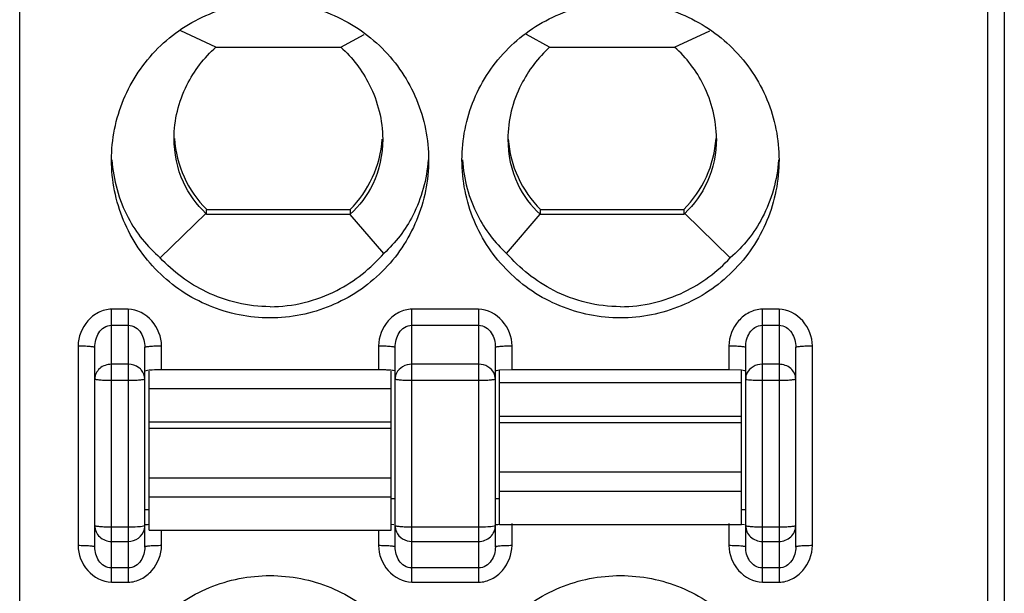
# Model space of a CAD drawing. Header units: inches. Extents: x 6243 to 6599, y -2722 to -2448.
# Tile 7 of 23: x 6427.27 to 6439.07, y -2620.41 to -2613.54. Entities that reach past the tile are written whole.
import ezdxf

# ---------------------------------------------------------------- set-up
doc = ezdxf.new("R2010")
doc.units = ezdxf.units.IN
doc.header["$LTSCALE"] = 5
doc.header["$MEASUREMENT"] = 0
doc.layers.get('0').update_dxf_attribs({"linetype": 'CONTINUOUS'})

msp = doc.modelspace()

# ---------------------------------------------------------------- linework, layer by layer
at = {"color": 7, "linetype": 'Continuous'}
for p, q in [((6427.27, -2637.146), (6427.27, -2566.25)), ((6438.87, -2610.47), (6438.87, -2635.399)), ((6439.07, -2637.546), (6439.07, -2610.47)), ((6429.621, -2613.863), (6429.199, -2613.669)), ((6435.118, -2613.863), (6435.54, -2613.669)), ((6431.118, -2613.863), (6431.396, -2613.711)), ((6433.621, -2613.863), (6433.344, -2613.711)), ((6429.621, -2613.863), (6431.118, -2613.863)), ((6433.621, -2613.863), (6435.118, -2613.863)), ((6429.12, -2614.959), (6429.12, -2614.958)), ((6431.229, -2615.812), (6429.51, -2615.812)), ((6429.51, -2615.868), (6429.51, -2615.812)), ((6431.229, -2615.812), (6431.229, -2615.868)), ((6435.229, -2615.812), (6433.51, -2615.812)), ((6433.51, -2615.868), (6433.51, -2615.812)), ((6435.229, -2615.812), (6435.229, -2615.868)), ((6428.953, -2616.388), (6429.5, -2615.856)), ((6431.231, -2615.868), (6429.51, -2615.868)), ((6431.634, -2616.336), (6431.231, -2615.868)), ((6433.105, -2616.336), (6433.509, -2615.867)), ((6435.229, -2615.868), (6433.508, -2615.868)), ((6435.786, -2616.388), (6435.24, -2615.856)), ((6428.57, -2617.005), (6428.37, -2617.005)), ((6428.37, -2620.276), (6428.37, -2617.005)), ((6428.57, -2617.005), (6428.57, -2620.276)), ((6432.77, -2617.005), (6431.97, -2617.005)), ((6431.97, -2620.276), (6431.97, -2617.005)), ((6432.77, -2617.005), (6432.77, -2620.276)), ((6436.37, -2617.005), (6436.17, -2617.005)), ((6436.17, -2620.276), (6436.17, -2617.005)), ((6436.37, -2617.005), (6436.37, -2620.276)), ((6428.37, -2617.197), (6428.57, -2617.197)), ((6431.97, -2617.197), (6432.77, -2617.197)), ((6436.17, -2617.197), (6436.37, -2617.197)), ((6427.97, -2617.443), (6427.97, -2619.838)), ((6428.17, -2619.855), (6428.17, -2617.461)), ((6428.77, -2619.855), (6428.77, -2617.461)), ((6428.97, -2617.731), (6428.97, -2617.443)), ((6431.57, -2617.443), (6431.57, -2617.731)), ((6431.77, -2619.855), (6431.77, -2617.461)), ((6432.97, -2619.855), (6432.97, -2617.461)), ((6433.17, -2617.731), (6433.17, -2617.443)), ((6435.77, -2617.443), (6435.77, -2617.731)), ((6435.97, -2619.855), (6435.97, -2617.461)), ((6436.57, -2619.855), (6436.57, -2617.461)), ((6436.77, -2619.838), (6436.77, -2617.443)), ((6428.57, -2617.665), (6428.37, -2617.665)), ((6432.77, -2617.665), (6431.97, -2617.665)), ((6436.37, -2617.665), (6436.17, -2617.665)), ((6428.785, -2617.742), (6428.77, -2617.749)), ((6428.82, -2619.652), (6428.82, -2617.749)), ((6431.57, -2617.731), (6428.97, -2617.731)), ((6431.72, -2619.652), (6431.72, -2617.749)), ((6433.17, -2617.731), (6433.02, -2617.737)), ((6433.02, -2619.582), (6433.02, -2617.737)), ((6435.77, -2617.731), (6433.17, -2617.731)), ((6435.92, -2617.737), (6435.77, -2617.731)), ((6435.92, -2619.582), (6435.92, -2617.737)), ((6428.37, -2617.856), (6428.57, -2617.856)), ((6431.97, -2617.856), (6432.77, -2617.856)), ((6435.92, -2617.888), (6433.02, -2617.888)), ((6435.97, -2617.839), (6435.985, -2617.846)), ((6436.17, -2617.856), (6436.37, -2617.856)), ((6431.72, -2617.958), (6428.82, -2617.958)), ((6433.02, -2618.287), (6435.92, -2618.287)), ((6428.82, -2618.356), (6431.72, -2618.356)), ((6435.92, -2618.366), (6433.02, -2618.366)), ((6431.72, -2618.436), (6428.82, -2618.436)), ((6433.02, -2618.955), (6435.92, -2618.955)), ((6428.82, -2619.025), (6431.72, -2619.025)), ((6435.92, -2619.189), (6433.02, -2619.189)), ((6431.72, -2619.259), (6428.82, -2619.259)), ((6431.72, -2619.274), (6431.77, -2619.274)), ((6432.97, -2619.274), (6433.02, -2619.274)), ((6428.77, -2619.404), (6428.82, -2619.404)), ((6435.92, -2619.404), (6435.97, -2619.404)), ((6428.77, -2619.599), (6428.754, -2619.606)), ((6431.721, -2619.58), (6431.754, -2619.585)), ((6432.97, -2619.599), (6432.954, -2619.606)), ((6433.02, -2619.583), (6435.92, -2619.583)), ((6433.17, -2619.838), (6433.17, -2619.574)), ((6435.77, -2619.574), (6435.77, -2619.838)), ((6435.921, -2619.58), (6435.954, -2619.585)), ((6428.57, -2619.617), (6428.37, -2619.617)), ((6428.82, -2619.652), (6431.72, -2619.652)), ((6428.97, -2619.838), (6428.97, -2619.652)), ((6431.57, -2619.652), (6431.57, -2619.838)), ((6432.77, -2619.617), (6431.97, -2619.617)), ((6436.37, -2619.617), (6436.17, -2619.617)), ((6428.37, -2619.788), (6428.57, -2619.788)), ((6431.97, -2619.788), (6432.77, -2619.788)), ((6436.17, -2619.788), (6436.37, -2619.788)), ((6428.57, -2620.105), (6428.37, -2620.105)), ((6432.77, -2620.105), (6431.97, -2620.105)), ((6436.37, -2620.105), (6436.17, -2620.105)), ((6428.37, -2620.276), (6428.57, -2620.276)), ((6431.97, -2620.276), (6432.77, -2620.276)), ((6436.17, -2620.276), (6436.37, -2620.276))]:
    msp.add_line(p, q, dxfattribs=at)
for centre, radius, start, end in [((6430.462, -2614.865), 1.342, 183.9402, 224.8602), ((6430.277, -2614.865), 1.342, 315.1409, 355.6633), ((6434.462, -2614.865), 1.342, 184.3367, 224.8591), ((6434.277, -2614.865), 1.342, 315.1398, 356.0329), ((6431.571, -2619.853), 2.122, 87.9568, 90.0398), ((6428.591, -2619.599), 0.179, 346.6143, 359.9251)]:
    msp.add_arc(centre, radius, start, end, dxfattribs=at)
for centre, start_param, end_param in [((6430.47, -2614.817), -3.943255, -3.931778), ((6434.27, -2614.817), -2.351408, -2.339931)]:
    msp.add_ellipse(centre, major_axis=(0, 1.495), ratio=0.903244, start_param=start_param, end_param=end_param, dxfattribs=at)
for points, knots in [([(6428.37, -2615.216), (6428.37, -2614.97), (6428.469, -2614.472), (6428.892, -2613.843), (6429.523, -2613.422), (6430.023, -2613.323), (6430.27, -2613.323)], [0, 0, 0, 0, 0.249548, 0.499358, 0.749533, 1, 1, 1, 1]), ([(6430.27, -2613.323), (6430.517, -2613.323), (6431.016, -2613.422), (6431.648, -2613.843), (6432.071, -2614.472), (6432.17, -2614.97), (6432.17, -2615.216)], [0, 0, 0, 0, 0.250466, 0.500634, 0.750444, 1, 1, 1, 1]), ([(6432.57, -2615.216), (6432.57, -2614.97), (6432.669, -2614.472), (6433.092, -2613.843), (6433.723, -2613.422), (6434.223, -2613.323), (6434.47, -2613.323)], [0, 0, 0, 0, 0.249548, 0.499358, 0.749533, 1, 1, 1, 1]), ([(6434.47, -2613.323), (6434.717, -2613.323), (6435.216, -2613.422), (6435.848, -2613.843), (6436.271, -2614.472), (6436.37, -2614.97), (6436.37, -2615.216)], [0, 0, 0, 0, 0.250466, 0.500634, 0.750444, 1, 1, 1, 1]), ([(6429.12, -2614.958), (6429.12, -2614.739), (6429.223, -2614.325), (6429.479, -2613.991), (6429.621, -2613.863)], [0, 0, 0, 0, 0.532776, 1, 1, 1, 1]), ([(6431.118, -2613.863), (6431.257, -2613.991), (6431.513, -2614.325), (6431.62, -2614.743), (6431.62, -2614.967)], [0, 0, 0, 0, 0.456422, 1, 1, 1, 1]), ([(6433.621, -2613.863), (6433.483, -2613.991), (6433.226, -2614.325), (6433.12, -2614.743), (6433.12, -2614.967)], [0, 0, 0, 0, 0.456422, 1, 1, 1, 1]), ([(6435.62, -2614.959), (6435.62, -2614.74), (6435.517, -2614.325), (6435.26, -2613.991), (6435.118, -2613.863)], [0, 0, 0, 0, 0.532778, 1, 1, 1, 1]), ([(6429.5, -2615.856), (6429.388, -2615.752), (6429.188, -2615.474), (6429.12, -2615.137), (6429.12, -2614.959)], [0, 0, 0, 0, 0.461205, 1, 1, 1, 1]), ([(6431.62, -2614.967), (6431.62, -2615.152), (6431.548, -2615.492), (6431.342, -2615.767), (6431.23, -2615.867)], [0, 0, 0, 0, 0.551201, 1, 1, 1, 1]), ([(6433.12, -2614.967), (6433.12, -2615.152), (6433.191, -2615.492), (6433.397, -2615.767), (6433.509, -2615.867)], [0, 0, 0, 0, 0.551201, 1, 1, 1, 1]), ([(6435.62, -2614.959), (6435.62, -2615.137), (6435.551, -2615.474), (6435.352, -2615.752), (6435.24, -2615.856)], [0, 0, 0, 0, 0.538794, 1, 1, 1, 1]), ([(6430.27, -2617.109), (6430.023, -2617.109), (6429.523, -2617.01), (6428.892, -2616.589), (6428.469, -2615.96), (6428.37, -2615.462), (6428.37, -2615.216)], [0, 0, 0, 0, 0.250466, 0.500634, 0.750444, 1, 1, 1, 1]), ([(6428.374, -2615.216), (6428.392, -2615.455), (6428.513, -2615.898), (6428.797, -2616.255), (6428.953, -2616.388)], [0, 0, 0, 0, 0.538502, 1, 1, 1, 1]), ([(6432.17, -2615.216), (6432.17, -2615.462), (6432.071, -2615.96), (6431.648, -2616.589), (6431.016, -2617.01), (6430.517, -2617.109), (6430.27, -2617.109)], [0, 0, 0, 0, 0.249548, 0.499358, 0.749533, 1, 1, 1, 1]), ([(6432.165, -2615.216), (6432.148, -2615.446), (6432.036, -2615.865), (6431.775, -2616.207), (6431.634, -2616.336)], [0, 0, 0, 0, 0.547382, 1, 1, 1, 1]), ([(6434.47, -2617.109), (6434.223, -2617.109), (6433.723, -2617.01), (6433.092, -2616.589), (6432.669, -2615.96), (6432.57, -2615.462), (6432.57, -2615.216)], [0, 0, 0, 0, 0.250466, 0.500634, 0.750444, 1, 1, 1, 1]), ([(6432.575, -2615.216), (6432.591, -2615.446), (6432.703, -2615.865), (6432.964, -2616.207), (6433.105, -2616.336)], [0, 0, 0, 0, 0.547382, 1, 1, 1, 1]), ([(6436.37, -2615.216), (6436.37, -2615.462), (6436.271, -2615.96), (6435.848, -2616.589), (6435.216, -2617.01), (6434.717, -2617.109), (6434.47, -2617.109)], [0, 0, 0, 0, 0.249548, 0.499358, 0.749533, 1, 1, 1, 1]), ([(6436.365, -2615.216), (6436.347, -2615.455), (6436.226, -2615.898), (6435.942, -2616.255), (6435.786, -2616.388)], [0, 0, 0, 0, 0.538502, 1, 1, 1, 1]), ([(6430.27, -2616.975), (6430.008, -2616.975), (6429.511, -2616.858), (6429.11, -2616.556), (6428.953, -2616.388)], [0, 0, 0, 0, 0.532688, 1, 1, 1, 1]), ([(6430.27, -2616.975), (6430.544, -2616.975), (6431.066, -2616.846), (6431.477, -2616.516), (6431.634, -2616.336)], [0, 0, 0, 0, 0.534483, 1, 1, 1, 1]), ([(6434.47, -2616.975), (6434.195, -2616.975), (6433.673, -2616.846), (6433.263, -2616.516), (6433.105, -2616.336)], [0, 0, 0, 0, 0.534481, 1, 1, 1, 1]), ([(6434.47, -2616.975), (6434.731, -2616.975), (6435.228, -2616.858), (6435.629, -2616.556), (6435.786, -2616.388)], [0, 0, 0, 0, 0.532692, 1, 1, 1, 1]), ([(6428.37, -2617.005), (6428.316, -2617.005), (6428.206, -2617.035), (6428.038, -2617.172), (6427.97, -2617.337), (6427.97, -2617.443)], [0, 0, 0, 0, 0.251794, 0.504056, 1, 1, 1, 1]), ([(6428.97, -2617.443), (6428.969, -2617.337), (6428.886, -2617.122), (6428.675, -2617.005), (6428.57, -2617.005)], [0, 0, 0, 0, 0.501406, 1, 1, 1, 1]), ([(6431.97, -2617.005), (6431.916, -2617.005), (6431.806, -2617.035), (6431.638, -2617.172), (6431.57, -2617.337), (6431.57, -2617.443)], [0, 0, 0, 0, 0.251794, 0.504056, 1, 1, 1, 1]), ([(6433.17, -2617.443), (6433.169, -2617.337), (6433.086, -2617.122), (6432.875, -2617.005), (6432.77, -2617.005)], [0, 0, 0, 0, 0.501406, 1, 1, 1, 1]), ([(6436.17, -2617.005), (6436.116, -2617.005), (6436.006, -2617.035), (6435.838, -2617.172), (6435.77, -2617.337), (6435.77, -2617.443)], [0, 0, 0, 0, 0.251794, 0.504056, 1, 1, 1, 1]), ([(6436.77, -2617.443), (6436.769, -2617.337), (6436.686, -2617.122), (6436.475, -2617.005), (6436.37, -2617.005)], [0, 0, 0, 0, 0.501406, 1, 1, 1, 1]), ([(6428.17, -2617.461), (6428.17, -2617.431), (6428.178, -2617.37), (6428.213, -2617.285), (6428.277, -2617.217), (6428.339, -2617.197), (6428.37, -2617.197)], [0, 0, 0, 0, 0.24771, 0.496101, 0.747158, 1, 1, 1, 1]), ([(6428.57, -2617.197), (6428.6, -2617.197), (6428.662, -2617.216), (6428.726, -2617.285), (6428.762, -2617.37), (6428.77, -2617.431), (6428.77, -2617.461)], [0, 0, 0, 0, 0.25255, 0.503455, 0.751814, 1, 1, 1, 1]), ([(6431.77, -2617.461), (6431.77, -2617.431), (6431.778, -2617.37), (6431.813, -2617.285), (6431.877, -2617.217), (6431.939, -2617.197), (6431.97, -2617.197)], [0, 0, 0, 0, 0.24771, 0.496101, 0.747158, 1, 1, 1, 1]), ([(6432.77, -2617.197), (6432.8, -2617.197), (6432.862, -2617.216), (6432.926, -2617.285), (6432.962, -2617.37), (6432.97, -2617.431), (6432.97, -2617.461)], [0, 0, 0, 0, 0.25255, 0.503455, 0.751814, 1, 1, 1, 1]), ([(6435.97, -2617.461), (6435.97, -2617.431), (6435.978, -2617.37), (6436.013, -2617.285), (6436.077, -2617.217), (6436.139, -2617.197), (6436.17, -2617.197)], [0, 0, 0, 0, 0.24771, 0.496101, 0.747158, 1, 1, 1, 1]), ([(6436.37, -2617.197), (6436.4, -2617.197), (6436.462, -2617.216), (6436.526, -2617.285), (6436.562, -2617.37), (6436.57, -2617.431), (6436.57, -2617.461)], [0, 0, 0, 0, 0.25255, 0.503455, 0.751814, 1, 1, 1, 1]), ([(6427.97, -2617.443), (6427.994, -2617.443), (6428.041, -2617.444), (6428.097, -2617.447), (6428.134, -2617.451), (6428.153, -2617.454), (6428.163, -2617.456), (6428.17, -2617.459), (6428.17, -2617.461)], [0, 0, 0, 0, 0.366208, 0.699773, 0.826973, 0.918947, 0.975888, 1, 1, 1, 1]), ([(6428.77, -2617.461), (6428.77, -2617.459), (6428.776, -2617.456), (6428.786, -2617.454), (6428.805, -2617.451), (6428.842, -2617.447), (6428.898, -2617.444), (6428.945, -2617.443), (6428.97, -2617.443)], [0, 0, 0, 0, 0.024118, 0.081055, 0.173029, 0.300229, 0.633788, 1, 1, 1, 1]), ([(6431.57, -2617.443), (6431.594, -2617.443), (6431.641, -2617.444), (6431.697, -2617.447), (6431.734, -2617.451), (6431.753, -2617.454), (6431.763, -2617.456), (6431.77, -2617.459), (6431.77, -2617.461)], [0, 0, 0, 0, 0.366208, 0.699773, 0.826973, 0.918947, 0.975888, 1, 1, 1, 1]), ([(6432.97, -2617.461), (6432.97, -2617.459), (6432.976, -2617.456), (6432.986, -2617.454), (6433.005, -2617.451), (6433.042, -2617.447), (6433.098, -2617.444), (6433.145, -2617.443), (6433.17, -2617.443)], [0, 0, 0, 0, 0.024118, 0.081055, 0.173029, 0.300229, 0.633788, 1, 1, 1, 1]), ([(6435.77, -2617.443), (6435.794, -2617.443), (6435.841, -2617.444), (6435.897, -2617.447), (6435.934, -2617.451), (6435.953, -2617.454), (6435.963, -2617.456), (6435.97, -2617.459), (6435.97, -2617.461)], [0, 0, 0, 0, 0.366208, 0.699773, 0.826973, 0.918947, 0.975888, 1, 1, 1, 1]), ([(6436.57, -2617.461), (6436.57, -2617.459), (6436.576, -2617.456), (6436.586, -2617.454), (6436.605, -2617.451), (6436.642, -2617.447), (6436.698, -2617.444), (6436.745, -2617.443), (6436.77, -2617.443)], [0, 0, 0, 0, 0.024118, 0.081055, 0.173029, 0.300229, 0.633788, 1, 1, 1, 1]), ([(6428.37, -2617.665), (6428.319, -2617.665), (6428.219, -2617.696), (6428.17, -2617.793), (6428.17, -2617.839)], [0, 0, 0, 0, 0.524379, 1, 1, 1, 1]), ([(6428.731, -2617.735), (6428.721, -2617.724), (6428.677, -2617.684), (6428.615, -2617.665), (6428.57, -2617.665)], [0, 0, 0, 0, 0.243136, 1, 1, 1, 1]), ([(6431.97, -2617.665), (6431.931, -2617.665), (6431.856, -2617.683), (6431.8, -2617.74), (6431.785, -2617.772)], [0, 0, 0, 0, 0.517016, 1, 1, 1, 1]), ([(6432.954, -2617.772), (6432.939, -2617.74), (6432.884, -2617.683), (6432.808, -2617.665), (6432.77, -2617.665)], [0, 0, 0, 0, 0.482984, 1, 1, 1, 1]), ([(6436.17, -2617.665), (6436.131, -2617.665), (6436.056, -2617.683), (6436, -2617.74), (6435.985, -2617.772)], [0, 0, 0, 0, 0.517016, 1, 1, 1, 1]), ([(6436.57, -2617.839), (6436.57, -2617.793), (6436.52, -2617.696), (6436.42, -2617.665), (6436.37, -2617.665)], [0, 0, 0, 0, 0.475621, 1, 1, 1, 1]), ([(6428.97, -2617.731), (6428.933, -2617.731), (6428.871, -2617.733), (6428.809, -2617.737), (6428.785, -2617.742)], [0, 0, 0, 0, 0.599569, 1, 1, 1, 1]), ([(6431.77, -2617.749), (6431.77, -2617.745), (6431.753, -2617.742), (6431.733, -2617.738), (6431.693, -2617.735), (6431.663, -2617.733), (6431.647, -2617.733)], [0, 0, 0, 0, 0.079649, 0.282968, 0.598189, 1, 1, 1, 1]), ([(6433.02, -2617.737), (6433.007, -2617.738), (6432.991, -2617.741), (6432.975, -2617.744), (6432.97, -2617.747), (6432.97, -2617.749)], [0, 0, 0, 0, 0.719034, 0.913285, 1, 1, 1, 1]), ([(6435.97, -2617.749), (6435.97, -2617.747), (6435.964, -2617.744), (6435.949, -2617.741), (6435.932, -2617.738), (6435.92, -2617.737)], [0, 0, 0, 0, 0.086715, 0.280966, 1, 1, 1, 1]), ([(6428.17, -2617.839), (6428.17, -2617.841), (6428.176, -2617.844), (6428.194, -2617.848), (6428.236, -2617.852), (6428.297, -2617.855), (6428.344, -2617.856), (6428.37, -2617.856)], [0, 0, 0, 0, 0.025394, 0.083903, 0.3001, 0.621487, 1, 1, 1, 1]), ([(6428.57, -2617.856), (6428.595, -2617.856), (6428.643, -2617.855), (6428.703, -2617.852), (6428.745, -2617.848), (6428.763, -2617.844), (6428.77, -2617.841), (6428.77, -2617.839)], [0, 0, 0, 0, 0.378513, 0.6999, 0.916097, 0.974606, 1, 1, 1, 1]), ([(6431.77, -2617.839), (6431.77, -2617.841), (6431.776, -2617.844), (6431.794, -2617.848), (6431.836, -2617.852), (6431.897, -2617.855), (6431.944, -2617.856), (6431.97, -2617.856)], [0, 0, 0, 0, 0.025394, 0.083903, 0.3001, 0.621487, 1, 1, 1, 1]), ([(6432.77, -2617.856), (6432.795, -2617.856), (6432.843, -2617.855), (6432.903, -2617.852), (6432.945, -2617.848), (6432.963, -2617.844), (6432.97, -2617.841), (6432.97, -2617.839)], [0, 0, 0, 0, 0.378513, 0.6999, 0.916097, 0.974606, 1, 1, 1, 1]), ([(6435.985, -2617.846), (6436.009, -2617.851), (6436.071, -2617.854), (6436.133, -2617.856), (6436.17, -2617.856)], [0, 0, 0, 0, 0.399824, 1, 1, 1, 1]), ([(6436.37, -2617.856), (6436.395, -2617.856), (6436.443, -2617.855), (6436.503, -2617.852), (6436.545, -2617.848), (6436.563, -2617.844), (6436.57, -2617.841), (6436.57, -2617.839)], [0, 0, 0, 0, 0.378513, 0.6999, 0.916097, 0.974606, 1, 1, 1, 1]), ([(6428.37, -2619.617), (6428.344, -2619.617), (6428.297, -2619.616), (6428.236, -2619.613), (6428.194, -2619.608), (6428.176, -2619.604), (6428.17, -2619.601), (6428.17, -2619.599)], [0, 0, 0, 0, 0.378513, 0.6999, 0.916097, 0.974606, 1, 1, 1, 1]), ([(6428.17, -2619.599), (6428.17, -2619.648), (6428.215, -2619.75), (6428.319, -2619.788), (6428.37, -2619.788)], [0, 0, 0, 0, 0.489609, 1, 1, 1, 1]), ([(6428.77, -2619.592), (6428.77, -2619.587), (6428.794, -2619.585), (6428.806, -2619.582), (6428.818, -2619.58)], [0, 0, 0, 0, 0.27674, 1, 1, 1, 1]), ([(6431.97, -2619.617), (6431.944, -2619.617), (6431.897, -2619.616), (6431.836, -2619.613), (6431.794, -2619.608), (6431.776, -2619.604), (6431.77, -2619.601), (6431.77, -2619.599)], [0, 0, 0, 0, 0.378513, 0.6999, 0.916097, 0.974606, 1, 1, 1, 1]), ([(6432.77, -2619.788), (6432.82, -2619.788), (6432.924, -2619.75), (6432.97, -2619.648), (6432.97, -2619.599)], [0, 0, 0, 0, 0.510391, 1, 1, 1, 1]), ([(6432.97, -2619.592), (6432.97, -2619.587), (6432.994, -2619.585), (6433.006, -2619.582), (6433.018, -2619.58)], [0, 0, 0, 0, 0.27674, 1, 1, 1, 1]), ([(6435.97, -2619.599), (6435.97, -2619.648), (6436.015, -2619.75), (6436.119, -2619.788), (6436.17, -2619.788)], [0, 0, 0, 0, 0.489609, 1, 1, 1, 1]), ([(6436.17, -2619.617), (6436.144, -2619.617), (6436.097, -2619.616), (6436.036, -2619.613), (6435.994, -2619.608), (6435.976, -2619.604), (6435.97, -2619.601), (6435.97, -2619.599)], [0, 0, 0, 0, 0.378513, 0.6999, 0.916097, 0.974606, 1, 1, 1, 1]), ([(6436.57, -2619.599), (6436.57, -2619.601), (6436.563, -2619.604), (6436.545, -2619.608), (6436.503, -2619.613), (6436.443, -2619.616), (6436.395, -2619.617), (6436.37, -2619.617)], [0, 0, 0, 0, 0.025394, 0.083903, 0.3001, 0.621487, 1, 1, 1, 1]), ([(6436.37, -2619.788), (6436.42, -2619.788), (6436.524, -2619.75), (6436.57, -2619.648), (6436.57, -2619.599)], [0, 0, 0, 0, 0.510391, 1, 1, 1, 1]), ([(6428.754, -2619.606), (6428.73, -2619.611), (6428.668, -2619.615), (6428.607, -2619.617), (6428.57, -2619.617)], [0, 0, 0, 0, 0.399824, 1, 1, 1, 1]), ([(6428.57, -2619.788), (6428.613, -2619.788), (6428.702, -2619.76), (6428.755, -2619.682), (6428.765, -2619.64)], [0, 0, 0, 0, 0.50882, 1, 1, 1, 1]), ([(6431.785, -2619.671), (6431.8, -2619.706), (6431.853, -2619.767), (6431.931, -2619.788), (6431.97, -2619.788)], [0, 0, 0, 0, 0.492514, 1, 1, 1, 1]), ([(6432.954, -2619.606), (6432.93, -2619.611), (6432.868, -2619.615), (6432.807, -2619.617), (6432.77, -2619.617)], [0, 0, 0, 0, 0.399824, 1, 1, 1, 1]), ([(6428.17, -2619.855), (6428.17, -2619.854), (6428.163, -2619.851), (6428.153, -2619.848), (6428.134, -2619.845), (6428.097, -2619.842), (6428.041, -2619.839), (6427.994, -2619.838), (6427.97, -2619.838)], [0, 0, 0, 0, 0.024118, 0.081055, 0.173029, 0.300229, 0.633788, 1, 1, 1, 1]), ([(6427.97, -2619.838), (6427.97, -2619.944), (6428.053, -2620.159), (6428.264, -2620.276), (6428.37, -2620.276)], [0, 0, 0, 0, 0.501406, 1, 1, 1, 1]), ([(6428.37, -2620.105), (6428.339, -2620.105), (6428.278, -2620.086), (6428.193, -2620.002), (6428.17, -2619.912), (6428.17, -2619.855)], [0, 0, 0, 0, 0.261598, 0.515593, 1, 1, 1, 1]), ([(6428.57, -2620.276), (6428.624, -2620.276), (6428.733, -2620.246), (6428.902, -2620.109), (6428.969, -2619.944), (6428.97, -2619.838)], [0, 0, 0, 0, 0.251794, 0.504056, 1, 1, 1, 1]), ([(6428.77, -2619.855), (6428.77, -2619.912), (6428.746, -2620.002), (6428.661, -2620.086), (6428.6, -2620.105), (6428.57, -2620.105)], [0, 0, 0, 0, 0.483982, 0.738123, 1, 1, 1, 1]), ([(6428.97, -2619.838), (6428.945, -2619.838), (6428.898, -2619.839), (6428.842, -2619.842), (6428.805, -2619.845), (6428.786, -2619.848), (6428.776, -2619.851), (6428.77, -2619.854), (6428.77, -2619.855)], [0, 0, 0, 0, 0.366208, 0.699773, 0.826973, 0.918947, 0.975887, 1, 1, 1, 1]), ([(6431.77, -2619.855), (6431.77, -2619.854), (6431.763, -2619.851), (6431.753, -2619.848), (6431.734, -2619.845), (6431.697, -2619.842), (6431.641, -2619.839), (6431.594, -2619.838), (6431.57, -2619.838)], [0, 0, 0, 0, 0.024118, 0.081055, 0.173029, 0.300229, 0.633788, 1, 1, 1, 1]), ([(6431.57, -2619.838), (6431.57, -2619.944), (6431.653, -2620.159), (6431.864, -2620.276), (6431.97, -2620.276)], [0, 0, 0, 0, 0.501406, 1, 1, 1, 1]), ([(6431.97, -2620.105), (6431.939, -2620.105), (6431.878, -2620.086), (6431.793, -2620.002), (6431.77, -2619.912), (6431.77, -2619.855)], [0, 0, 0, 0, 0.261598, 0.515593, 1, 1, 1, 1]), ([(6432.77, -2620.276), (6432.824, -2620.276), (6432.933, -2620.246), (6433.102, -2620.109), (6433.169, -2619.944), (6433.17, -2619.838)], [0, 0, 0, 0, 0.251794, 0.504056, 1, 1, 1, 1]), ([(6432.97, -2619.855), (6432.97, -2619.912), (6432.946, -2620.002), (6432.861, -2620.086), (6432.8, -2620.105), (6432.77, -2620.105)], [0, 0, 0, 0, 0.483982, 0.738123, 1, 1, 1, 1]), ([(6433.17, -2619.838), (6433.145, -2619.838), (6433.098, -2619.839), (6433.042, -2619.842), (6433.005, -2619.845), (6432.986, -2619.848), (6432.976, -2619.851), (6432.97, -2619.854), (6432.97, -2619.855)], [0, 0, 0, 0, 0.366208, 0.699773, 0.826973, 0.918947, 0.975887, 1, 1, 1, 1]), ([(6435.97, -2619.855), (6435.97, -2619.854), (6435.963, -2619.851), (6435.953, -2619.848), (6435.934, -2619.845), (6435.897, -2619.842), (6435.841, -2619.839), (6435.794, -2619.838), (6435.77, -2619.838)], [0, 0, 0, 0, 0.024118, 0.081055, 0.173029, 0.300229, 0.633788, 1, 1, 1, 1]), ([(6435.77, -2619.838), (6435.77, -2619.944), (6435.853, -2620.159), (6436.064, -2620.276), (6436.17, -2620.276)], [0, 0, 0, 0, 0.501406, 1, 1, 1, 1]), ([(6436.17, -2620.105), (6436.139, -2620.105), (6436.078, -2620.086), (6435.993, -2620.002), (6435.97, -2619.912), (6435.97, -2619.855)], [0, 0, 0, 0, 0.261598, 0.515593, 1, 1, 1, 1]), ([(6436.37, -2620.276), (6436.424, -2620.276), (6436.533, -2620.246), (6436.702, -2620.109), (6436.769, -2619.944), (6436.77, -2619.838)], [0, 0, 0, 0, 0.251794, 0.504056, 1, 1, 1, 1]), ([(6436.57, -2619.855), (6436.57, -2619.912), (6436.546, -2620.002), (6436.461, -2620.086), (6436.4, -2620.105), (6436.37, -2620.105)], [0, 0, 0, 0, 0.483982, 0.738123, 1, 1, 1, 1]), ([(6436.77, -2619.838), (6436.745, -2619.838), (6436.698, -2619.839), (6436.642, -2619.842), (6436.605, -2619.845), (6436.586, -2619.848), (6436.576, -2619.851), (6436.57, -2619.854), (6436.57, -2619.855)], [0, 0, 0, 0, 0.366208, 0.699773, 0.826973, 0.918947, 0.975887, 1, 1, 1, 1]), ([(6428.37, -2622.09), (6428.37, -2621.843), (6428.469, -2621.345), (6428.892, -2620.716), (6429.523, -2620.295), (6430.023, -2620.197), (6430.27, -2620.197)], [0, 0, 0, 0, 0.249548, 0.499358, 0.749533, 1, 1, 1, 1]), ([(6430.27, -2620.197), (6430.517, -2620.197), (6431.016, -2620.295), (6431.648, -2620.716), (6432.071, -2621.345), (6432.17, -2621.843), (6432.17, -2622.09)], [0, 0, 0, 0, 0.250466, 0.500634, 0.750444, 1, 1, 1, 1]), ([(6432.57, -2622.09), (6432.57, -2621.843), (6432.669, -2621.345), (6433.092, -2620.716), (6433.723, -2620.295), (6434.223, -2620.197), (6434.47, -2620.197)], [0, 0, 0, 0, 0.249548, 0.499358, 0.749533, 1, 1, 1, 1]), ([(6434.47, -2620.197), (6434.717, -2620.197), (6435.216, -2620.295), (6435.848, -2620.716), (6436.271, -2621.345), (6436.37, -2621.843), (6436.37, -2622.09)], [0, 0, 0, 0, 0.250466, 0.500634, 0.750444, 1, 1, 1, 1])]:
    msp.add_open_spline(points, degree=3, knots=knots, dxfattribs=at)
for points in [[(6428.77, -2617.839), (6428.77, -2617.802), (6428.754, -2617.764), (6428.731, -2617.735)], [(6431.785, -2617.772), (6431.775, -2617.793), (6431.77, -2617.816), (6431.77, -2617.839)], [(6432.97, -2617.839), (6432.97, -2617.816), (6432.964, -2617.793), (6432.954, -2617.772)], [(6435.985, -2617.772), (6435.975, -2617.793), (6435.97, -2617.816), (6435.97, -2617.839)], [(6431.77, -2619.599), (6431.77, -2619.624), (6431.775, -2619.649), (6431.785, -2619.671)]]:
    msp.add_open_spline(points, degree=3, dxfattribs=at)

doc.saveas('drawing.dxf')
